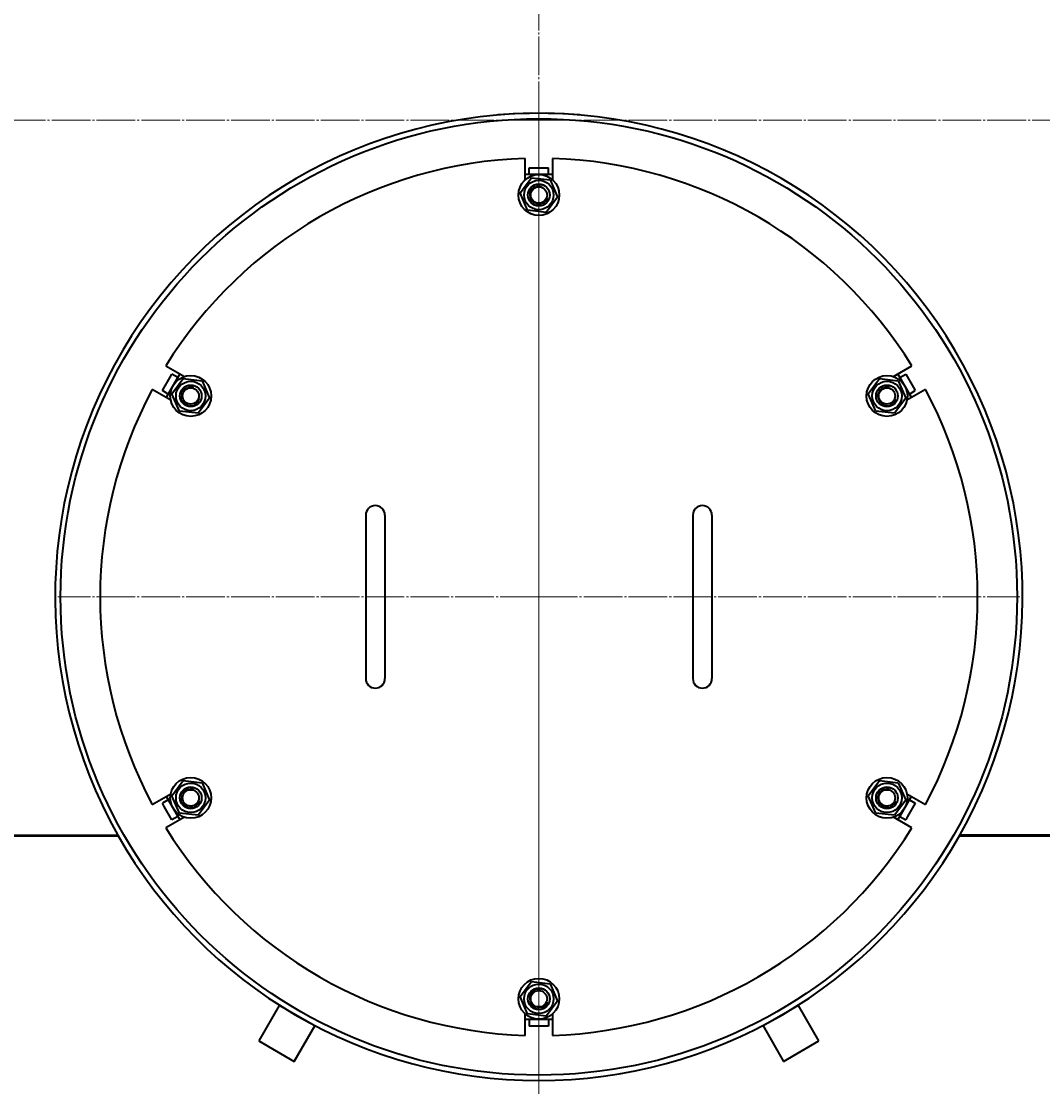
# Model space of a CAD drawing. Header units: millimetres. Extents: x -4428 to 3866, y -3426 to 3855.
# Tile 127 of 191: x 2102 to 2852, y -2604 to -1822. Entities that reach past the tile are written whole.
import ezdxf

# ---------------------------------------------------------------- set-up
doc = ezdxf.new("R2010")
doc.units = ezdxf.units.MM
for name, pattern in [('K5LT_AXLED', [32.912189, 28.412189, -1.5, 1.5, -1.5]), ('K5LT_BASIC', [0]), ('K5LT_THIN', [0])]:
    doc.linetypes.add(name, pattern=pattern)
doc.layers.add('Системный слой', color=7, linetype='Continuous')
doc.styles.add('KDIMTEXTSTYLE', font='GOST_AU.SHX', dxfattribs={"width": 0.96, "oblique": 15, "height": 5})
doc.dimstyles.new('KDIMSTYLE (1.00)', dxfattribs={"dimtxt": 5, "dimasz": 1, "dimexe": 2, "dimexo": 0, "dimgap": 1, "dimtad": 1, "dimtxsty": 'KDIMTEXTSTYLE', "dimsah": 1, "dimcen": 0, "dimdle": 1, "dimadec": 0, "dimazin": 0, "dimtfac": 0.667, "dimtmove": 0, "dimatfit": 3, "dimfxl": 1, "dimtvp": 1, "dimtolj": 1, "dimtzin": 0, "dimarcsym": 0})

# ---------------------------------------------------------------- blocks, each defined once
blk = doc.blocks.new('KDIMARROW_01')
at = {"layer": 'Системный слой'}
blk.add_hatch(color=0, dxfattribs=at).paths.add_polyline_path([(0, 0), (-5, 0.66), (-4.5, 0), (-5, -0.66)])
at = {"layer": 'Системный слой', "color": 0, "linetype": 'K5LT_THIN', "lineweight": 20}
for p, q in [((-4.5, 0), (-5, 0.66)), ((-5, 0.66), (0, 0)), ((0, 0), (-5, -0.66)), ((-5, -0.66), (-4.5, 0)), ((0, 0), (-1, 0))]:
    blk.add_line(p, q, dxfattribs=at)
blk = doc.blocks.new('U17')
at = {"layer": 'Системный слой', "color": 30, "linetype": 'K5LT_AXLED', "lineweight": 20, "true_color": 0xff8000}
for q in [(2481.93, -1891.95), (2128.93, -2244.95), (2481.93, -2597.95), (2834.93, -2244.95)]:
    blk.add_line((2481.93, -2244.95), q, dxfattribs=at)
blk = doc.blocks.new('U20')
at = {"layer": 'Системный слой', "color": 30, "linetype": 'K5LT_AXLED', "lineweight": 20, "true_color": 0xff8000}
for q in [(2481.93, -797.95), (1384.93, -1894.95), (2481.93, -2991.95), (3578.93, -1894.95)]:
    blk.add_line((2481.93, -1894.95), q, dxfattribs=at)
blk = doc.blocks.new('U16')
at = {"layer": 'Системный слой', "color": 150, "linetype": 'K5LT_BASIC', "lineweight": 40, "true_color": 0x0080ff}
for p, q in [((2471.93, -1938.77), (2471.93, -1923.11)), ((2491.93, -1923.11), (2491.93, -1938.77)), ((2474.93, -1929.95), (2486.2, -1929.95)), ((2474.93, -1934.95), (2474.93, -1929.95)), ((2486.2, -1929.95), (2488.93, -1929.95)), ((2488.93, -1934.95), (2488.93, -1929.95)), ((2468.17, -1948.34), (2476.45, -1937.23)), ((2491.93, -1934.95), (2471.93, -1934.95)), ((2476.45, -1937.23), (2490.21, -1938.84)), ((2490.21, -1938.84), (2495.69, -1951.57)), ((2473.65, -1961.07), (2468.17, -1948.34)), ((2495.69, -1951.57), (2487.42, -1962.68)), ((2487.42, -1962.68), (2473.65, -1961.07)), ((2208.2, -2075.37), (2221.77, -2083.2)), ((2742.09, -2083.2), (2755.66, -2075.37)), ((2205.63, -2093.52), (2211.27, -2083.76)), ((2218.46, -2081.29), (2208.46, -2098.61)), ((2211.27, -2083.76), (2212.63, -2081.39)), ((2216.96, -2083.89), (2212.63, -2081.39)), ((2212.69, -2095.84), (2220.97, -2084.73)), ((2220.97, -2084.73), (2234.73, -2086.34)), ((2234.73, -2086.34), (2240.22, -2099.07)), ((2723.65, -2095.84), (2731.92, -2084.73)), ((2731.92, -2084.73), (2745.69, -2086.34)), ((2755.4, -2098.61), (2745.4, -2081.29)), ((2745.69, -2086.34), (2751.17, -2099.07)), ((2746.9, -2083.89), (2751.23, -2081.39)), ((2751.23, -2081.39), (2756.86, -2091.15)), ((2211.77, -2100.52), (2198.2, -2092.69)), ((2209.96, -2096.02), (2205.63, -2093.52)), ((2765.66, -2092.69), (2752.09, -2100.52)), ((2753.9, -2096.02), (2758.23, -2093.52)), ((2756.86, -2091.15), (2758.23, -2093.52)), ((2218.18, -2108.57), (2212.69, -2095.84)), ((2240.22, -2099.07), (2231.94, -2110.18)), ((2729.13, -2108.57), (2723.65, -2095.84)), ((2751.17, -2099.07), (2742.89, -2110.18)), ((2231.94, -2110.18), (2218.18, -2108.57)), ((2742.89, -2110.18), (2729.13, -2108.57)), ((2354.93, -2184.95), (2354.93, -2214.95)), ((2368.93, -2184.95), (2368.93, -2214.95)), ((2594.93, -2184.95), (2594.93, -2214.95)), ((2608.93, -2184.95), (2608.93, -2214.95)), ((2354.93, -2214.95), (2354.93, -2274.95)), ((2368.93, -2214.95), (2368.93, -2274.95)), ((2594.93, -2214.95), (2594.93, -2274.95)), ((2608.93, -2214.95), (2608.93, -2274.95)), ((2354.93, -2274.95), (2354.93, -2304.95)), ((2368.93, -2274.95), (2368.93, -2304.95)), ((2594.93, -2274.95), (2594.93, -2304.95)), ((2608.93, -2274.95), (2608.93, -2304.95)), ((2212.69, -2390.84), (2220.97, -2379.73)), ((2220.97, -2379.73), (2234.73, -2381.34)), ((2234.73, -2381.34), (2240.22, -2394.07)), ((2723.65, -2390.84), (2731.92, -2379.73)), ((2731.92, -2379.73), (2745.69, -2381.34)), ((2745.69, -2381.34), (2751.17, -2394.07)), ((2198.2, -2397.22), (2211.77, -2389.38)), ((2208.46, -2391.29), (2218.46, -2408.61)), ((2218.18, -2403.57), (2212.69, -2390.84)), ((2729.13, -2403.57), (2723.65, -2390.84)), ((2745.4, -2408.61), (2755.4, -2391.29)), ((2752.09, -2389.38), (2765.66, -2397.22)), ((2209.96, -2393.89), (2205.63, -2396.39)), ((2207, -2398.76), (2205.63, -2396.39)), ((2212.63, -2408.52), (2207, -2398.76)), ((2240.22, -2394.07), (2231.94, -2405.18)), ((2751.17, -2394.07), (2742.89, -2405.18)), ((2758.23, -2396.39), (2752.59, -2406.15)), ((2753.9, -2393.89), (2758.23, -2396.39)), ((2221.77, -2406.7), (2208.2, -2414.54)), ((2216.96, -2406.02), (2212.63, -2408.52)), ((2231.94, -2405.18), (2218.18, -2403.57)), ((2742.89, -2405.18), (2729.13, -2403.57)), ((2755.66, -2414.54), (2742.09, -2406.7)), ((2746.9, -2406.02), (2751.23, -2408.52)), ((2752.59, -2406.15), (2751.23, -2408.52)), ((1569.93, -2419.95), (2173.06, -2419.95)), ((2172.93, -2420.45), (1569.93, -2420.45)), ((2172.93, -2419.95), (2172.93, -2420.45)), ((3437.17, -2419.95), (2790.8, -2419.95)), ((2790.93, -2419.95), (2790.93, -2420.45)), ((3436.93, -2420.45), (2790.93, -2420.45)), ((2468.17, -2538.34), (2476.45, -2527.23)), ((2476.45, -2527.23), (2490.21, -2528.84)), ((2490.21, -2528.84), (2495.69, -2541.57)), ((2473.65, -2551.07), (2468.17, -2538.34)), ((2291.44, -2544.89), (2276.44, -2570.87)), ((2317.42, -2559.89), (2291.44, -2544.89)), ((2495.69, -2541.57), (2487.42, -2552.68)), ((2672.42, -2544.89), (2646.44, -2559.89)), ((2687.42, -2570.87), (2672.42, -2544.89)), ((2471.93, -2566.8), (2471.93, -2551.13)), ((2471.93, -2554.95), (2491.93, -2554.95)), ((2487.42, -2552.68), (2473.65, -2551.07)), ((2474.93, -2554.95), (2474.93, -2559.95)), ((2488.93, -2554.95), (2488.93, -2559.95)), ((2491.93, -2551.13), (2491.93, -2566.8)), ((2302.42, -2585.87), (2317.42, -2559.89)), ((2477.66, -2559.95), (2474.93, -2559.95)), ((2488.93, -2559.95), (2477.66, -2559.95)), ((2646.44, -2559.89), (2661.44, -2585.87)), ((2276.44, -2570.87), (2302.42, -2585.87)), ((2661.44, -2585.87), (2687.42, -2570.87))]:
    blk.add_line(p, q, dxfattribs=at)
for centre, radius in [((2481.93, -2244.95), 351), ((2481.93, -1949.95), 15), ((2481.93, -1949.95), 10.8), ((2481.93, -1949.95), 8), ((2481.93, -1949.95), 6), ((2226.45, -2097.45), 15), ((2226.45, -2097.45), 10.8), ((2737.41, -2097.45), 15), ((2737.41, -2097.45), 10.8), ((2226.45, -2097.45), 8), ((2226.45, -2097.45), 6), ((2737.41, -2097.45), 8), ((2737.41, -2097.45), 6), ((2226.45, -2392.45), 15), ((2226.45, -2392.45), 10.8), ((2226.45, -2392.45), 8), ((2737.41, -2392.45), 15), ((2737.41, -2392.45), 10.8), ((2737.41, -2392.45), 8), ((2226.45, -2392.45), 6), ((2737.41, -2392.45), 6), ((2481.93, -2539.95), 15), ((2481.93, -2539.95), 10.8), ((2481.93, -2539.95), 8), ((2481.93, -2539.95), 6)]:
    blk.add_circle(centre, radius, dxfattribs=at)
for centre, radius, start, end in [((2481.93, -1894.95), 1090.5, 331.22113, 166.2093), ((2481.93, -1894.95), 1090, 331.20669, 91.57715), ((2481.93, -2244.95), 355, 85.15232, 209.53517), ((2481.93, -2244.95), 355, 330.46483, 94.84768), ((2481.93, -2244.95), 322, 91.77966, 148.22034), ((2481.93, -2244.95), 322, 31.77966, 88.22034), ((2481.93, -2244.95), 322, 151.77966, 208.22034), ((2481.93, -2244.95), 322, 331.77966, 28.22034), ((2361.93, -2184.95), 7, 0, 180), ((2601.93, -2184.95), 7, 0, 180), ((2361.93, -2304.95), 7, 180, 0), ((2601.93, -2304.95), 7, 180, 0), ((2481.93, -2244.95), 322, 211.77966, 268.22034), ((2481.93, -2244.95), 322, 271.77966, 328.22034), ((2481.93, -2244.95), 355, 209.53517, 330.46483), ((2481.93, -1894.95), 1090.5, 273.44677, 331.22113), ((2481.93, -1894.95), 1090, 273.45833, 331.17669), ((2481.93, -1894.95), 1090, 213.20696, 266.54167), ((2481.93, -1894.95), 1090.5, 213.24707, 266.55323)]:
    blk.add_arc(centre, radius, start, end, dxfattribs=at)
at = {"layer": 'Системный слой', "color": 7, "linetype": 'K5LT_THIN', "lineweight": 20}
for centre in [(2481.93, -1949.95), (2226.45, -2097.45), (2737.41, -2097.45), (2226.45, -2392.45), (2737.41, -2392.45), (2481.93, -2539.95)]:
    blk.add_arc(centre, 6.92, 70, 340, dxfattribs=at)
at = {"layer": 'Системный слой'}
for name in ['U20', 'U17']:
    blk.add_blockref(name, (0, 0), dxfattribs=at)

msp = doc.modelspace()

# ---------------------------------------------------------------- block references
at = {"layer": 'Системный слой'}
msp.add_blockref('U16', (0, 0), dxfattribs=at)

# ---------------------------------------------------------------- dimensions: what is measured, and where the dimension line sits
at = {"layer": 'Системный слой', "color": 7}
msp.add_linear_dim(base=(3576.931, -3423.906), p1=(1097.431, -956.955), p2=(3576.931, -1894.955), location=(2337.181, -3423.906), dimstyle='KDIMSTYLE (1.00)', override={"dimexo": 0, "dimpost": '\\H75.0;\\W0.965;\\Q15;<>', "dimblk1": 'KDIMARROW_01', "dimblk2": 'KDIMARROW_01', "dimse1": 0, "dimse2": 0, "dimclrt": 7, "dimtolj": 1}, dxfattribs=at).render()

doc.saveas('drawing.dxf')
